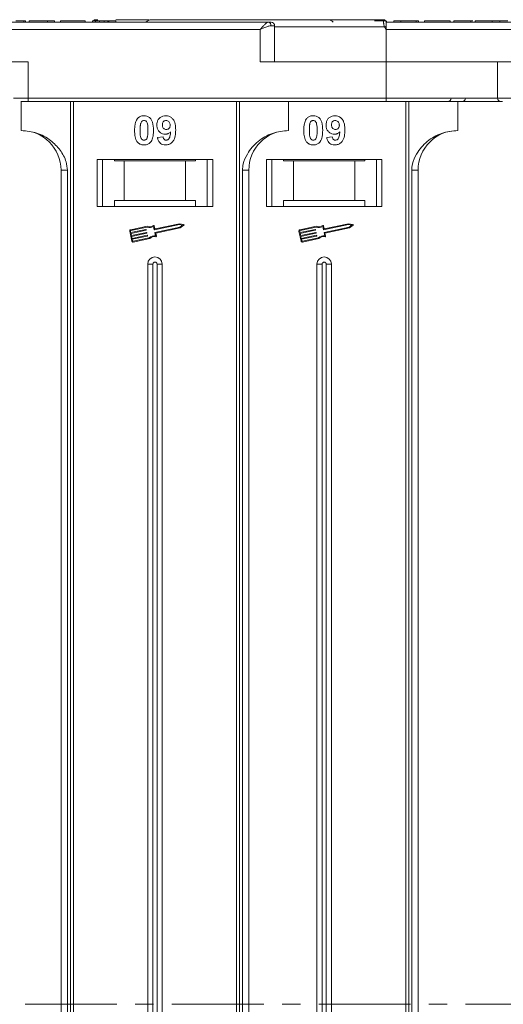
# Model space of a CAD drawing. Header units: millimetres. Extents: x -1004 to 529, y -22 to 1052.
# Tile 18 of 78: x -288 to -221, y 333 to 469. Entities that reach past the tile are written whole.
import ezdxf

# ---------------------------------------------------------------- set-up
doc = ezdxf.new("R2010")
doc.units = ezdxf.units.MM
doc.linetypes.add('CENTERX2', pattern=[20.32, 12.7, -2.54, 2.54, -2.54])

msp = doc.modelspace()

# ---------------------------------------------------------------- linework, layer by layer
at = {"color": 7, "linetype": 'Continuous', "lineweight": 15}
for p, q in [((-253.542, 468.676), (-304.232, 468.676)), ((-287.391, 468.676), (-287.391, 468.876)), ((-287.168, 468.876), (-287.168, 468.676)), ((-277.802, 468.676), (-287.168, 468.676)), ((-286.655, 468.876), (-286.655, 468.676)), ((-286.655, 468.876), (-284.091, 468.876)), ((-284.091, 468.876), (-284.091, 468.676)), ((-284.091, 468.876), (-283.129, 468.876)), ((-283.129, 468.876), (-283.129, 468.676)), ((-282.296, 468.876), (-282.296, 468.676)), ((-282.296, 468.876), (-278.898, 468.876)), ((-278.898, 468.876), (-278.898, 468.676)), ((-277.873, 468.876), (-277.873, 468.676)), ((-277.873, 468.876), (-276.911, 468.876)), ((-277.149, 469.026), (-277.452, 469.026)), ((-277.452, 469.026), (-277.452, 469.026)), ((-276.911, 468.676), (-276.911, 468.876)), ((-276.274, 468.676), (-276.274, 468.876)), ((-275.759, 468.676), (-275.759, 468.876)), ((-275.629, 468.676), (-275.629, 468.876)), ((-275.629, 468.876), (-274.668, 468.876)), ((-274.668, 468.876), (-274.668, 468.676)), ((-252.66, 468.176), (-253.169, 468.176)), ((-252.66, 463.176), (-252.66, 468.176)), ((-237.466, 468.026), (-252.66, 468.026)), ((-237.582, 469.026), (-237.582, 469.026)), ((-237.232, 467.676), (-237.466, 468.026)), ((-237.27, 468.835), (-237.27, 468.876)), ((-224.911, 468.676), (-237.232, 468.676)), ((-186.542, 468.676), (-237.232, 468.676)), ((-237.161, 468.676), (-237.161, 468.876)), ((-236.136, 468.676), (-236.136, 468.876)), ((-236.136, 468.876), (-235.174, 468.876)), ((-235.174, 468.876), (-235.174, 468.676)), ((-235.174, 468.876), (-233.059, 468.876)), ((-233.059, 468.876), (-233.059, 468.676)), ((-233.059, 468.876), (-232.738, 468.876)), ((-232.738, 468.876), (-232.738, 468.676)), ((-231.905, 468.676), (-231.905, 468.876)), ((-231.905, 468.876), (-228.379, 468.876)), ((-228.379, 468.876), (-228.379, 468.676)), ((-227.866, 468.876), (-227.866, 468.676)), ((-225.488, 468.676), (-225.488, 468.876)), ((-225.201, 468.876), (-225.488, 468.876)), ((-224.911, 468.676), (-224.911, 468.876)), ((-221.129, 468.676), (-223.95, 468.676)), ((-222.532, 468.676), (-222.532, 468.876)), ((-221.479, 468.676), (-221.479, 468.876)), ((-304.232, 467.676), (-254.66, 467.676)), ((-254.66, 467.676), (-254.66, 463.176)), ((-237.232, 463.176), (-237.232, 467.676)), ((-237.232, 467.676), (-187.66, 467.676)), ((-286.803, 463.176), (-304.232, 463.176)), ((-286.803, 458.176), (-286.803, 463.176)), ((-254.66, 463.176), (-237.232, 463.176)), ((-237.232, 463.176), (-237.232, 458.176)), ((-219.803, 463.176), (-237.232, 463.176)), ((-221.803, 463.176), (-221.803, 458.176)), ((-286.803, 458.176), (-288.803, 458.176)), ((-237.232, 458.176), (-286.803, 458.176)), ((-286.803, 458.176), (-286.803, 457.676)), ((-237.232, 458.176), (-237.232, 457.676)), ((-221.803, 458.176), (-237.232, 458.176)), ((-219.803, 458.176), (-221.803, 458.176)), ((-287.732, 457.676), (-287.732, 453.676)), ((-286.803, 457.676), (-237.232, 457.676)), ((-280.939, 457.676), (-280.939, 332.676)), ((-280.52, 332.676), (-280.52, 457.676)), ((-257.944, 457.676), (-257.944, 332.676)), ((-257.525, 332.676), (-257.525, 457.676)), ((-250.732, 453.676), (-250.732, 457.676)), ((-234.514, 457.676), (-234.514, 332.676)), ((-234.095, 332.676), (-234.095, 457.676)), ((-227.302, 453.676), (-227.302, 457.676)), ((-268.873, 452.72), (-268.104, 452.804)), ((-245.443, 452.72), (-244.674, 452.804)), ((-261.232, 449.676), (-277.232, 449.676)), ((-277.232, 449.676), (-277.232, 443.176)), ((-276.482, 443.176), (-276.482, 449.676)), ((-274.845, 449.476), (-274.845, 449.676)), ((-274.845, 449.476), (-273.482, 449.476)), ((-273.482, 449.476), (-273.482, 443.976)), ((-264.982, 449.476), (-273.482, 449.476)), ((-264.982, 443.976), (-264.982, 449.476)), ((-264.982, 449.476), (-263.618, 449.476)), ((-263.618, 449.676), (-263.618, 449.476)), ((-261.982, 449.676), (-261.982, 443.176)), ((-261.232, 443.176), (-261.232, 449.676)), ((-237.802, 449.676), (-253.802, 449.676)), ((-253.802, 449.676), (-253.802, 443.176)), ((-253.052, 443.176), (-253.052, 449.676)), ((-251.416, 449.476), (-251.416, 449.676)), ((-251.416, 449.476), (-250.052, 449.476)), ((-250.052, 449.476), (-250.052, 443.976)), ((-241.552, 449.476), (-250.052, 449.476)), ((-241.552, 443.976), (-241.552, 449.476)), ((-241.552, 449.476), (-240.189, 449.476)), ((-240.189, 449.676), (-240.189, 449.476)), ((-238.552, 449.676), (-238.552, 443.176)), ((-237.802, 443.176), (-237.802, 449.676)), ((-282.232, 448.176), (-281.346, 448.176)), ((-282.232, 448.176), (-282.232, 332.676)), ((-281.346, 332.676), (-281.346, 448.176)), ((-257.117, 448.176), (-257.117, 332.676)), ((-256.232, 448.176), (-257.117, 448.176)), ((-256.232, 332.676), (-256.232, 448.176)), ((-233.688, 448.176), (-233.688, 332.676)), ((-232.802, 448.176), (-233.688, 448.176)), ((-232.802, 332.676), (-232.802, 448.176)), ((-277.232, 443.176), (-261.232, 443.176)), ((-274.845, 443.976), (-274.845, 443.176)), ((-273.482, 443.976), (-274.845, 443.976)), ((-264.982, 443.976), (-273.482, 443.976)), ((-263.618, 443.976), (-264.982, 443.976)), ((-263.618, 443.176), (-263.618, 443.976)), ((-253.802, 443.176), (-237.802, 443.176)), ((-250.052, 443.976), (-251.416, 443.976)), ((-251.416, 443.976), (-251.416, 443.176)), ((-241.552, 443.976), (-250.052, 443.976)), ((-240.189, 443.976), (-241.552, 443.976)), ((-240.189, 443.176), (-240.189, 443.976)), ((-270.314, 440.428), (-272.592, 439.947)), ((-269.249, 440.083), (-269.337, 440.499)), ((-265.843, 440.653), (-269.305, 439.921)), ((-265.844, 440.773), (-269.214, 440.061)), ((-265.243, 440.655), (-265.844, 440.773)), ((-265.401, 440.566), (-265.843, 440.653)), ((-265.77, 440.308), (-265.401, 440.566)), ((-265.723, 440.198), (-265.221, 440.549)), ((-246.884, 440.428), (-249.163, 439.947)), ((-245.819, 440.083), (-245.907, 440.499)), ((-242.414, 440.653), (-245.875, 439.921)), ((-242.415, 440.773), (-245.784, 440.061)), ((-241.813, 440.655), (-242.415, 440.773)), ((-241.972, 440.566), (-242.414, 440.653)), ((-242.341, 440.308), (-241.972, 440.566)), ((-242.293, 440.198), (-241.791, 440.549)), ((-272.728, 439.738), (-272.437, 438.359)), ((-272.613, 439.763), (-272.565, 439.533)), ((-270.325, 440.306), (-272.568, 439.832)), ((-272.565, 439.533), (-270.482, 439.973)), ((-270.458, 439.858), (-272.541, 439.418)), ((-272.541, 439.418), (-272.48, 439.131)), ((-272.48, 439.131), (-270.397, 439.571)), ((-270.373, 439.456), (-272.456, 439.016)), ((-272.395, 438.728), (-270.312, 439.168)), ((-270.288, 439.054), (-272.371, 438.614)), ((-270.447, 439.95), (-270.435, 439.893)), ((-270.362, 439.548), (-270.35, 439.49)), ((-270.277, 439.146), (-270.265, 439.088)), ((-269.339, 439.944), (-269.433, 440.388)), ((-269.161, 439.098), (-269.254, 439.542)), ((-269.232, 439.577), (-265.77, 440.308)), ((-269.121, 439.48), (-265.723, 440.198)), ((-269.027, 439.036), (-269.121, 439.48)), ((-249.299, 439.738), (-249.007, 438.359)), ((-249.184, 439.763), (-249.135, 439.533)), ((-246.896, 440.306), (-249.139, 439.832)), ((-249.135, 439.533), (-247.053, 439.973)), ((-247.028, 439.858), (-249.111, 439.418)), ((-249.111, 439.418), (-249.05, 439.131)), ((-249.05, 439.131), (-246.968, 439.571)), ((-246.943, 439.456), (-249.026, 439.016)), ((-248.965, 438.728), (-246.883, 439.168)), ((-246.859, 439.054), (-248.941, 438.614)), ((-247.018, 439.95), (-247.006, 439.893)), ((-246.933, 439.548), (-246.921, 439.49)), ((-246.848, 439.146), (-246.836, 439.088)), ((-245.91, 439.944), (-246.004, 440.388)), ((-245.731, 439.098), (-245.825, 439.542)), ((-245.802, 439.577), (-242.341, 440.308)), ((-245.692, 439.48), (-242.293, 440.198)), ((-245.598, 439.036), (-245.692, 439.48)), ((-272.456, 439.016), (-272.395, 438.728)), ((-272.371, 438.614), (-272.322, 438.384)), ((-272.252, 438.338), (-270.01, 438.812)), ((-272.228, 438.223), (-269.95, 438.705)), ((-249.026, 439.016), (-248.965, 438.728)), ((-248.941, 438.614), (-248.893, 438.384)), ((-248.823, 438.338), (-246.58, 438.812)), ((-248.799, 438.223), (-246.52, 438.705)), ((-270.232, 435.176), (-270.232, 332.676)), ((-270.232, 435.176), (-269.517, 435.176)), ((-269.517, 435.176), (-269.517, 332.676)), ((-268.947, 332.676), (-268.947, 435.176)), ((-268.232, 435.176), (-268.947, 435.176)), ((-268.232, 332.676), (-268.232, 435.176)), ((-246.802, 435.176), (-246.802, 332.676)), ((-246.802, 435.176), (-246.087, 435.176)), ((-246.087, 435.176), (-246.087, 332.676)), ((-245.517, 332.676), (-245.517, 435.176)), ((-244.802, 435.176), (-245.517, 435.176)), ((-244.802, 332.676), (-244.802, 435.176)), ((-282.232, 332.676), (-282.232, 217.176)), ((-281.346, 217.176), (-281.346, 332.676)), ((-280.939, 332.676), (-280.939, 207.676)), ((-280.52, 207.676), (-280.52, 332.676)), ((-270.232, 332.676), (-270.232, 230.176)), ((-269.517, 332.676), (-269.517, 230.176)), ((-268.947, 230.176), (-268.947, 332.676)), ((-268.232, 230.176), (-268.232, 332.676)), ((-257.944, 332.676), (-257.944, 207.676)), ((-257.525, 207.676), (-257.525, 332.676)), ((-257.117, 332.676), (-257.117, 217.176)), ((-256.232, 217.176), (-256.232, 332.676)), ((-246.802, 332.676), (-246.802, 230.176)), ((-246.087, 332.676), (-246.087, 230.176)), ((-245.517, 230.176), (-245.517, 332.676)), ((-244.802, 230.176), (-244.802, 332.676)), ((-234.514, 332.676), (-234.514, 207.676)), ((-234.095, 207.676), (-234.095, 332.676)), ((-233.688, 332.676), (-233.688, 217.176)), ((-232.802, 217.176), (-232.802, 332.676))]:
    msp.add_line(p, q, dxfattribs=at)
at = {"color": 1, "linetype": 'CENTERX2', "lineweight": 13}
msp.add_line((355.422, 332.676), (-482.661, 332.676), dxfattribs=at)
at = {"color": 7, "linetype": 'Continuous', "lineweight": 15, "flags": 128}
msp.add_lwpolyline([(-237.232, 468.676), (-237.232, 468.676)], dxfattribs=at)
at = {"color": 7, "linetype": 'Continuous', "lineweight": 15}
for centre, radius, start, end in [((-277.452, 468.676), 0.35, 89.99817, 145.14923), ((-269.732, 468.026), 1, 90, 139.04573), ((-253.617, 468.231), 0.451, 352.91869, 80.47981), ((-253.16, 468.176), 0.5, 0, 90), ((-245.302, 468.026), 1, 40.5416, 90), ((-237.582, 468.676), 0.35, 0.00057, 90.00191), ((-201.688, 401.098), 75.89, 117.92809, 118.12821), ((-228.714, 458.176), 0.5, 270, 0), ((-226.731, 458.176), 0.5, 270, 0), ((-221.303, 458.176), 0.5, 180, 270), ((-287.732, 448.176), 5.5, 0, 90), ((-250.732, 448.176), 5.5, 90, 180), ((-227.302, 448.176), 5.5, 90, 180), ((-269.96, 441.226), 0.873, 246.11204, 307.44471), ((-269.394, 440.487), 0.0587, 11.9297, 127.44471), ((-265.254, 440.597), 0.0587, 304.95116, 78.90824), ((-246.531, 441.226), 0.873, 246.11204, 307.44471), ((-245.965, 440.487), 0.0587, 11.9297, 127.44471), ((-241.825, 440.597), 0.0587, 304.95116, 78.90824), ((-272.556, 439.775), 0.176, 101.9297, 191.9297), ((-272.556, 439.775), 0.0587, 101.9297, 191.9297), ((-270.476, 439.944), 0.0294, 11.9297, 101.9297), ((-270.464, 439.887), 0.0294, 281.9297, 11.9297), ((-270.391, 439.542), 0.0294, 11.9297, 101.9297), ((-270.379, 439.484), 0.0294, 281.9297, 11.9297), ((-269.96, 441.226), 0.99, 248.37041, 302.16635), ((-270.306, 439.14), 0.0294, 11.9297, 101.9297), ((-270.294, 439.082), 0.0294, 281.9297, 11.9297), ((-269.304, 438.118), 0.99, 81.69305, 135.48899), ((-269.311, 439.95), 0.0294, 191.9297, 281.9297), ((-269.226, 439.548), 0.0294, 101.9297, 191.9297), ((-269.22, 440.089), 0.0294, 191.9297, 281.9297), ((-249.126, 439.775), 0.176, 101.9297, 191.9297), ((-249.126, 439.775), 0.0587, 101.9297, 191.9297), ((-247.047, 439.944), 0.0294, 11.9297, 101.9297), ((-247.035, 439.887), 0.0294, 281.9297, 11.9297), ((-246.962, 439.542), 0.0294, 11.9297, 101.9297), ((-246.95, 439.484), 0.0294, 281.9297, 11.9297), ((-246.531, 441.226), 0.99, 248.37041, 302.16635), ((-246.877, 439.14), 0.0294, 11.9297, 101.9297), ((-246.865, 439.082), 0.0294, 281.9297, 11.9297), ((-245.874, 438.118), 0.99, 81.69305, 135.48899), ((-245.881, 439.95), 0.0294, 191.9297, 281.9297), ((-245.796, 439.548), 0.0294, 101.9297, 191.9297), ((-245.791, 440.089), 0.0294, 191.9297, 281.9297), ((-272.265, 438.396), 0.176, 191.9297, 281.9297), ((-272.265, 438.396), 0.0587, 191.9297, 281.9297), ((-269.304, 438.118), 0.873, 76.41469, 137.74736), ((-269.085, 439.023), 0.0587, 256.41469, 11.9297), ((-248.835, 438.396), 0.176, 191.9297, 281.9297), ((-248.835, 438.396), 0.0587, 191.9297, 281.9297), ((-245.874, 438.118), 0.873, 76.41469, 137.74736), ((-245.655, 439.023), 0.0587, 256.41469, 11.9297), ((-269.232, 435.176), 1, 0, 180), ((-269.232, 435.176), 0.285, 0, 180), ((-245.802, 435.176), 1, 0, 180), ((-245.802, 435.176), 0.285, 0, 180)]:
    msp.add_arc(centre, radius, start, end, dxfattribs=at)
for points, knots in [([(-287.391, 468.876), (-287.451, 468.876), (-287.571, 468.876), (-287.888, 468.876), (-288.209, 468.876), (-288.45, 468.876), (-288.479, 468.876)], [0, 0, 0, 0, 0.2508959, 0.5021661, 0.9405117, 1, 1, 1, 1]), ([(-287.168, 468.876), (-287.168, 468.876), (-287.169, 468.876), (-287.184, 468.876), (-287.208, 468.876), (-287.25, 468.876), (-287.306, 468.876), (-287.363, 468.876), (-287.391, 468.876)], [0, 0, 0, 0, 0.1539502, 0.3081809, 0.478699, 0.6499612, 0.8242026, 1, 1, 1, 1]), ([(-277.452, 469.026), (-277.452, 469.018), (-277.451, 469.005), (-277.453, 468.901), (-277.453, 468.789), (-277.459, 468.693), (-277.46, 468.676)], [0, 0, 0, 0, 0.3169129, 0.5762024, 0.9204282, 1, 1, 1, 1]), ([(-276.274, 468.876), (-276.361, 468.876), (-276.501, 468.876), (-276.676, 468.876), (-276.795, 468.876), (-276.905, 468.876), (-276.909, 468.876), (-276.911, 468.876)], [0, 0, 0, 0, 0.1893295, 0.3022223, 0.4156123, 0.5487324, 1, 1, 1, 1]), ([(-275.759, 468.876), (-275.8, 468.876), (-275.876, 468.876), (-276.046, 468.876), (-276.181, 468.876), (-276.257, 468.876), (-276.274, 468.876)], [0, 0, 0, 0, 0.3303982, 0.6247668, 0.9173609, 1, 1, 1, 1]), ([(-275.629, 468.876), (-275.631, 468.876), (-275.634, 468.876), (-275.643, 468.876), (-275.657, 468.876), (-275.678, 468.876), (-275.708, 468.876), (-275.742, 468.876), (-275.759, 468.876)], [0, 0, 0, 0, 0.1559964, 0.3121249, 0.4808949, 0.6502119, 0.8232477, 1, 1, 1, 1]), ([(-270.082, 469.026), (-271.222, 469.026), (-272.735, 469.026), (-274.286, 469.026), (-274.668, 469.026)], [0, 0, 0, 0, 0.7538215, 1, 1, 1, 1]), ([(-237.582, 469.026), (-238.895, 469.026), (-241.56, 469.026), (-245.55, 469.026), (-249.193, 469.026), (-252.429, 469.026), (-255.254, 469.026), (-257.915, 469.026), (-261.194, 469.026), (-263.982, 469.026), (-266.184, 469.026), (-267.655, 469.026), (-268.821, 469.026), (-269.592, 469.026), (-269.686, 469.026), (-269.732, 469.026)], [0, 0, 0, 0, 0.077724, 0.157824, 0.2401354, 0.3044544, 0.368763, 0.4344301, 0.5000865, 0.631237, 0.695556, 0.7598646, 0.8421852, 0.9222831, 1, 1, 1, 1]), ([(-254.66, 467.676), (-254.554, 467.798), (-254.343, 468.043), (-254.033, 468.373), (-253.754, 468.623), (-253.61, 468.659), (-253.542, 468.676)], [0, 0, 0, 0, 0.2511309, 0.5018046, 0.7656407, 1, 1, 1, 1]), ([(-253.169, 468.176), (-253.264, 468.166), (-253.474, 468.144), (-253.972, 467.972), (-254.391, 467.792), (-254.66, 467.676)], [0, 0, 0, 0, 0.2270634, 0.5015869, 1, 1, 1, 1]), ([(-237.27, 468.876), (-237.324, 468.876), (-237.432, 468.876), (-237.736, 468.876), (-238.201, 468.876), (-238.588, 468.876), (-238.822, 468.876)], [0, 0, 0, 0, 0.2064605, 0.4135145, 0.6452106, 1, 1, 1, 1]), ([(-237.466, 468.026), (-237.483, 468.082), (-237.52, 468.205), (-237.549, 468.391), (-237.568, 468.573), (-237.58, 468.756), (-237.582, 468.902), (-237.583, 469.005), (-237.582, 469.018), (-237.582, 469.026)], [0, 0, 0, 0, 0.11179766, 0.24433031, 0.36864803, 0.50040117, 0.68722264, 0.82796766, 1, 1, 1, 1]), ([(-237.232, 468.676), (-237.232, 468.664), (-237.232, 468.642), (-237.232, 468.47), (-237.232, 468.285), (-237.232, 468.169), (-237.232, 468.15)], [0, 0, 0, 0, 0.3133566, 0.6267132, 0.9400698, 1, 1, 1, 1]), ([(-225.488, 468.876), (-225.621, 468.876), (-226.025, 468.876), (-226.685, 468.876), (-227.307, 468.876), (-227.732, 468.876), (-227.857, 468.876), (-227.865, 468.876), (-227.866, 468.876)], [0, 0, 0, 0, 0.1021706, 0.3092201, 0.51365, 0.6922749, 0.9324126, 1, 1, 1, 1]), ([(-222.532, 468.876), (-222.666, 468.876), (-223.07, 468.876), (-223.724, 468.876), (-224.342, 468.876), (-224.77, 468.876), (-224.901, 468.876), (-224.909, 468.876), (-224.911, 468.876)], [0, 0, 0, 0, 0.1013981, 0.3069957, 0.5061443, 0.6852619, 0.9245571, 1, 1, 1, 1]), ([(-221.479, 468.876), (-221.541, 468.876), (-221.665, 468.876), (-221.849, 468.876), (-222.025, 468.876), (-222.192, 468.876), (-222.362, 468.876), (-222.475, 468.876), (-222.532, 468.876)], [0, 0, 0, 0, 0.1854289, 0.3721896, 0.5277082, 0.6838775, 0.8416784, 1, 1, 1, 1]), ([(-220.391, 468.876), (-220.451, 468.876), (-220.571, 468.876), (-220.888, 468.876), (-221.209, 468.876), (-221.45, 468.876), (-221.479, 468.876)], [0, 0, 0, 0, 0.2508959, 0.5021661, 0.9405117, 1, 1, 1, 1]), ([(-287.785, 457.676), (-287.764, 457.676), (-287.633, 457.676), (-287.287, 457.676), (-286.962, 457.676), (-286.803, 457.676)], [0, 0, 0, 0, 0.0866478, 0.5559493, 1, 1, 1, 1]), ([(-237.232, 457.676), (-235.891, 457.676), (-233.167, 457.676), (-229.079, 457.676), (-225.356, 457.676), (-222.696, 457.676), (-221.439, 457.676), (-221.135, 457.676)], [0, 0, 0, 0, 0.239024, 0.4854605, 0.738838, 0.936895, 1, 1, 1, 1]), ([(-271.656, 455.321), (-271.612, 455.371), (-271.522, 455.473), (-271.353, 455.588), (-271.164, 455.671), (-270.995, 455.709), (-270.854, 455.724), (-270.781, 455.726), (-270.745, 455.727)], [0, 0, 0, 0, 0.1937762, 0.3936, 0.5878635, 0.7889077, 0.894169, 1, 1, 1, 1]), ([(-270.745, 455.727), (-270.609, 455.717), (-270.337, 455.696), (-269.985, 455.498), (-269.714, 455.204), (-269.462, 454.604), (-269.448, 454.081), (-269.437, 453.695)], [0, 0, 0, 0, 0.147566, 0.2966882, 0.4312776, 0.580404, 1, 1, 1, 1]), ([(-268.975, 454.422), (-268.968, 454.557), (-268.952, 454.827), (-268.785, 455.207), (-268.505, 455.503), (-268.134, 455.697), (-267.86, 455.717), (-267.717, 455.727)], [0, 0, 0, 0, 0.1979267, 0.3977284, 0.5974133, 0.7905838, 1, 1, 1, 1]), ([(-267.717, 455.727), (-267.582, 455.716), (-267.31, 455.695), (-266.95, 455.492), (-266.659, 455.187), (-266.419, 454.653), (-266.364, 454.143), (-266.361, 453.788), (-266.36, 453.729)], [0, 0, 0, 0, 0.148288, 0.2977445, 0.4437132, 0.6077915, 0.9347078, 1, 1, 1, 1]), ([(-248.227, 455.321), (-248.183, 455.371), (-248.092, 455.473), (-247.924, 455.588), (-247.735, 455.671), (-247.566, 455.709), (-247.424, 455.724), (-247.352, 455.726), (-247.315, 455.727)], [0, 0, 0, 0, 0.1937762, 0.3936, 0.5878635, 0.7889077, 0.894169, 1, 1, 1, 1]), ([(-247.315, 455.727), (-247.18, 455.717), (-246.908, 455.696), (-246.556, 455.498), (-246.284, 455.204), (-246.032, 454.604), (-246.018, 454.081), (-246.007, 453.695)], [0, 0, 0, 0, 0.147566, 0.2966882, 0.4312776, 0.580404, 1, 1, 1, 1]), ([(-245.546, 454.422), (-245.538, 454.557), (-245.523, 454.827), (-245.356, 455.207), (-245.076, 455.503), (-244.705, 455.697), (-244.43, 455.717), (-244.288, 455.727)], [0, 0, 0, 0, 0.1979267, 0.3977284, 0.5974133, 0.7905838, 1, 1, 1, 1]), ([(-244.288, 455.727), (-244.153, 455.716), (-243.881, 455.695), (-243.521, 455.492), (-243.229, 455.187), (-242.989, 454.653), (-242.935, 454.143), (-242.931, 453.788), (-242.93, 453.729)], [0, 0, 0, 0, 0.148288, 0.2977445, 0.4437132, 0.6077915, 0.9347078, 1, 1, 1, 1]), ([(-272.052, 453.703), (-272.05, 453.836), (-272.045, 454.14), (-271.973, 454.669), (-271.832, 455.091), (-271.674, 455.298), (-271.656, 455.321)], [0, 0, 0, 0, 0.2367308, 0.5375555, 0.9496679, 1, 1, 1, 1]), ([(-271.283, 453.703), (-271.283, 453.769), (-271.282, 453.903), (-271.276, 454.083), (-271.266, 454.245), (-271.252, 454.386), (-271.233, 454.528), (-271.209, 454.621), (-271.197, 454.668)], [0, 0, 0, 0, 0.20594172, 0.41195937, 0.55814901, 0.70450245, 0.85180148, 1, 1, 1, 1]), ([(-271.197, 454.668), (-271.174, 454.737), (-271.136, 454.849), (-271.027, 454.975), (-270.904, 455.041), (-270.805, 455.058), (-270.751, 455.06), (-270.745, 455.06)], [0, 0, 0, 0, 0.3348035, 0.5425606, 0.750382, 0.9707212, 1, 1, 1, 1]), ([(-270.745, 455.06), (-270.688, 455.055), (-270.585, 455.045), (-270.454, 454.968), (-270.341, 454.821), (-270.245, 454.546), (-270.211, 454.154), (-270.208, 453.854), (-270.206, 453.703)], [0, 0, 0, 0, 0.1046136, 0.1888141, 0.2735119, 0.444127, 0.7194809, 1, 1, 1, 1]), ([(-267.793, 453.163), (-267.929, 453.175), (-268.201, 453.2), (-268.552, 453.416), (-268.819, 453.722), (-268.958, 454.076), (-268.97, 454.318), (-268.975, 454.422)], [0, 0, 0, 0, 0.2101886, 0.4217733, 0.6236035, 0.8370344, 1, 1, 1, 1]), ([(-268.206, 454.462), (-268.202, 454.548), (-268.196, 454.687), (-268.121, 454.866), (-268.012, 454.973), (-267.869, 455.047), (-267.762, 455.055), (-267.702, 455.06)], [0, 0, 0, 0, 0.2913202, 0.4655393, 0.6416315, 0.798664, 1, 1, 1, 1]), ([(-267.664, 453.829), (-267.731, 453.835), (-267.857, 453.846), (-268.02, 453.94), (-268.132, 454.071), (-268.197, 454.252), (-268.203, 454.383), (-268.206, 454.462)], [0, 0, 0, 0, 0.2139369, 0.3980753, 0.5830907, 0.7516657, 1, 1, 1, 1]), ([(-267.702, 455.06), (-267.634, 455.053), (-267.497, 455.039), (-267.323, 454.922), (-267.195, 454.764), (-267.137, 454.581), (-267.132, 454.46), (-267.129, 454.405)], [0, 0, 0, 0, 0.2079545, 0.4204057, 0.6273197, 0.8277075, 1, 1, 1, 1]), ([(-267.129, 454.405), (-267.134, 454.325), (-267.141, 454.192), (-267.228, 454.023), (-267.348, 453.914), (-267.498, 453.84), (-267.608, 453.833), (-267.664, 453.829)], [0, 0, 0, 0, 0.26739447, 0.44721416, 0.62712208, 0.81306532, 1, 1, 1, 1]), ([(-248.623, 453.703), (-248.621, 453.836), (-248.615, 454.14), (-248.543, 454.669), (-248.403, 455.091), (-248.244, 455.298), (-248.227, 455.321)], [0, 0, 0, 0, 0.2367308, 0.5375555, 0.9496679, 1, 1, 1, 1]), ([(-247.854, 453.703), (-247.853, 453.769), (-247.852, 453.903), (-247.846, 454.083), (-247.836, 454.245), (-247.822, 454.386), (-247.803, 454.528), (-247.78, 454.621), (-247.768, 454.668)], [0, 0, 0, 0, 0.20594172, 0.41195937, 0.55814901, 0.70450245, 0.85180148, 1, 1, 1, 1]), ([(-247.768, 454.668), (-247.744, 454.737), (-247.706, 454.849), (-247.598, 454.975), (-247.474, 455.041), (-247.375, 455.058), (-247.321, 455.06), (-247.315, 455.06)], [0, 0, 0, 0, 0.3348035, 0.5425606, 0.750382, 0.9707212, 1, 1, 1, 1]), ([(-247.315, 455.06), (-247.258, 455.055), (-247.156, 455.045), (-247.024, 454.968), (-246.911, 454.821), (-246.815, 454.546), (-246.781, 454.154), (-246.778, 453.854), (-246.777, 453.703)], [0, 0, 0, 0, 0.1046136, 0.1888141, 0.2735119, 0.444127, 0.7194809, 1, 1, 1, 1]), ([(-244.364, 453.163), (-244.5, 453.175), (-244.772, 453.2), (-245.123, 453.416), (-245.39, 453.722), (-245.528, 454.076), (-245.541, 454.318), (-245.546, 454.422)], [0, 0, 0, 0, 0.2101886, 0.4217733, 0.6236035, 0.8370344, 1, 1, 1, 1]), ([(-244.777, 454.462), (-244.773, 454.548), (-244.766, 454.687), (-244.692, 454.866), (-244.582, 454.973), (-244.439, 455.047), (-244.333, 455.055), (-244.273, 455.06)], [0, 0, 0, 0, 0.2913202, 0.4655393, 0.6416315, 0.798664, 1, 1, 1, 1]), ([(-244.234, 453.829), (-244.302, 453.835), (-244.428, 453.846), (-244.591, 453.94), (-244.702, 454.071), (-244.767, 454.252), (-244.773, 454.383), (-244.777, 454.462)], [0, 0, 0, 0, 0.2139369, 0.3980753, 0.5830907, 0.7516657, 1, 1, 1, 1]), ([(-244.273, 455.06), (-244.205, 455.053), (-244.068, 455.039), (-243.894, 454.922), (-243.765, 454.764), (-243.708, 454.581), (-243.702, 454.46), (-243.7, 454.405)], [0, 0, 0, 0, 0.2079545, 0.4204057, 0.6273197, 0.8277075, 1, 1, 1, 1]), ([(-243.7, 454.405), (-243.704, 454.325), (-243.712, 454.192), (-243.798, 454.023), (-243.919, 453.914), (-244.068, 453.84), (-244.179, 453.833), (-244.234, 453.829)], [0, 0, 0, 0, 0.26739447, 0.44721416, 0.62712208, 0.81306532, 1, 1, 1, 1]), ([(-281.346, 448.176), (-281.39, 448.566), (-281.501, 449.565), (-282.325, 451.019), (-283.695, 452.432), (-285.56, 453.469), (-287.01, 453.607), (-287.732, 453.676)], [0, 0, 0, 0, 0.1257134, 0.3212757, 0.5244662, 0.763484, 1, 1, 1, 1]), ([(-271.66, 452.087), (-271.699, 452.141), (-271.778, 452.25), (-271.886, 452.487), (-271.977, 452.795), (-272.026, 453.132), (-272.049, 453.436), (-272.051, 453.614), (-272.052, 453.703)], [0, 0, 0, 0, 0.1184406, 0.2393457, 0.4595932, 0.6849248, 0.8422399, 1, 1, 1, 1]), ([(-270.745, 452.342), (-270.813, 452.35), (-270.923, 452.364), (-271.051, 452.452), (-271.156, 452.604), (-271.248, 452.879), (-271.277, 453.269), (-271.281, 453.557), (-271.283, 453.703)], [0, 0, 0, 0, 0.1253702, 0.2022903, 0.2791788, 0.4647576, 0.7305818, 1, 1, 1, 1]), ([(-270.292, 452.735), (-270.315, 452.666), (-270.353, 452.554), (-270.461, 452.429), (-270.582, 452.363), (-270.682, 452.345), (-270.736, 452.343), (-270.745, 452.342)], [0, 0, 0, 0, 0.3336776, 0.54041252, 0.7472639, 0.96120914, 1, 1, 1, 1]), ([(-270.206, 453.703), (-270.207, 453.636), (-270.208, 453.503), (-270.213, 453.322), (-270.224, 453.16), (-270.238, 453.018), (-270.256, 452.875), (-270.28, 452.782), (-270.292, 452.735)], [0, 0, 0, 0, 0.2052705, 0.4106164, 0.5571497, 0.7038442, 0.8514711, 1, 1, 1, 1]), ([(-269.437, 453.695), (-269.439, 453.561), (-269.444, 453.258), (-269.515, 452.739), (-269.653, 452.319), (-269.81, 452.112), (-269.833, 452.082)], [0, 0, 0, 0, 0.2372812, 0.5385907, 0.9326774, 1, 1, 1, 1]), ([(-267.775, 451.676), (-267.911, 451.687), (-268.157, 451.707), (-268.47, 451.889), (-268.713, 452.169), (-268.827, 452.466), (-268.863, 452.666), (-268.873, 452.72)], [0, 0, 0, 0, 0.24278816, 0.43886549, 0.63480116, 0.9009361, 1, 1, 1, 1]), ([(-268.104, 452.804), (-268.09, 452.724), (-268.069, 452.601), (-267.979, 452.457), (-267.875, 452.379), (-267.768, 452.346), (-267.702, 452.343), (-267.676, 452.342)], [0, 0, 0, 0, 0.3447142, 0.52905928, 0.71420888, 0.89219592, 1, 1, 1, 1]), ([(-267.071, 453.498), (-267.117, 453.449), (-267.211, 453.35), (-267.358, 453.261), (-267.484, 453.21), (-267.583, 453.182), (-267.687, 453.166), (-267.758, 453.164), (-267.793, 453.163)], [0, 0, 0, 0, 0.2434912, 0.4962659, 0.6182099, 0.7417038, 0.8701584, 1, 1, 1, 1]), ([(-266.36, 453.729), (-266.363, 453.596), (-266.372, 453.195), (-266.462, 452.639), (-266.74, 452.13), (-267.087, 451.828), (-267.457, 451.69), (-267.69, 451.679), (-267.775, 451.676)], [0, 0, 0, 0, 0.1423372, 0.4291269, 0.5899433, 0.7512055, 0.9098946, 1, 1, 1, 1]), ([(-267.676, 452.342), (-267.622, 452.348), (-267.514, 452.359), (-267.362, 452.458), (-267.221, 452.628), (-267.112, 452.989), (-267.087, 453.291), (-267.071, 453.498)], [0, 0, 0, 0, 0.1120155, 0.2243547, 0.3677679, 0.565827, 1, 1, 1, 1]), ([(-250.732, 453.676), (-251.492, 453.599), (-253.012, 453.446), (-255.034, 452.257), (-256.365, 450.706), (-257.026, 449.262), (-257.092, 448.47), (-257.117, 448.176)], [0, 0, 0, 0, 0.2490962, 0.4982428, 0.745205, 0.90541, 1, 1, 1, 1]), ([(-248.23, 452.087), (-248.269, 452.141), (-248.349, 452.25), (-248.457, 452.487), (-248.547, 452.795), (-248.597, 453.132), (-248.619, 453.436), (-248.622, 453.614), (-248.623, 453.703)], [0, 0, 0, 0, 0.1184406, 0.2393457, 0.4595932, 0.6849248, 0.8422399, 1, 1, 1, 1]), ([(-247.315, 452.342), (-247.383, 452.35), (-247.494, 452.364), (-247.622, 452.452), (-247.726, 452.604), (-247.819, 452.879), (-247.848, 453.269), (-247.852, 453.557), (-247.854, 453.703)], [0, 0, 0, 0, 0.1253702, 0.2022903, 0.2791788, 0.4647576, 0.7305818, 1, 1, 1, 1]), ([(-246.862, 452.735), (-246.886, 452.666), (-246.924, 452.554), (-247.031, 452.429), (-247.153, 452.363), (-247.252, 452.345), (-247.307, 452.343), (-247.315, 452.342)], [0, 0, 0, 0, 0.3336776, 0.54041252, 0.7472639, 0.96120914, 1, 1, 1, 1]), ([(-246.777, 453.703), (-246.777, 453.636), (-246.778, 453.503), (-246.784, 453.322), (-246.794, 453.16), (-246.808, 453.018), (-246.827, 452.875), (-246.85, 452.782), (-246.862, 452.735)], [0, 0, 0, 0, 0.2052705, 0.4106164, 0.5571497, 0.7038442, 0.8514711, 1, 1, 1, 1]), ([(-246.007, 453.695), (-246.01, 453.561), (-246.015, 453.258), (-246.086, 452.739), (-246.224, 452.319), (-246.38, 452.112), (-246.403, 452.082)], [0, 0, 0, 0, 0.2372812, 0.5385907, 0.9326774, 1, 1, 1, 1]), ([(-244.346, 451.676), (-244.481, 451.687), (-244.727, 451.707), (-245.041, 451.889), (-245.283, 452.169), (-245.398, 452.466), (-245.434, 452.666), (-245.443, 452.72)], [0, 0, 0, 0, 0.24278816, 0.43886549, 0.63480116, 0.9009361, 1, 1, 1, 1]), ([(-244.674, 452.804), (-244.661, 452.724), (-244.64, 452.601), (-244.55, 452.457), (-244.445, 452.379), (-244.339, 452.346), (-244.272, 452.343), (-244.247, 452.342)], [0, 0, 0, 0, 0.3447142, 0.52905928, 0.71420888, 0.89219592, 1, 1, 1, 1]), ([(-243.641, 453.498), (-243.687, 453.449), (-243.781, 453.35), (-243.928, 453.261), (-244.055, 453.21), (-244.154, 453.182), (-244.258, 453.166), (-244.328, 453.164), (-244.364, 453.163)], [0, 0, 0, 0, 0.2434912, 0.4962659, 0.6182099, 0.7417038, 0.8701584, 1, 1, 1, 1]), ([(-242.93, 453.729), (-242.933, 453.596), (-242.942, 453.195), (-243.033, 452.639), (-243.311, 452.13), (-243.658, 451.828), (-244.028, 451.69), (-244.261, 451.679), (-244.346, 451.676)], [0, 0, 0, 0, 0.1423372, 0.4291269, 0.5899433, 0.7512055, 0.9098946, 1, 1, 1, 1]), ([(-244.247, 452.342), (-244.193, 452.348), (-244.085, 452.359), (-243.933, 452.458), (-243.792, 452.628), (-243.682, 452.989), (-243.658, 453.291), (-243.641, 453.498)], [0, 0, 0, 0, 0.1120155, 0.2243547, 0.3677679, 0.565827, 1, 1, 1, 1]), ([(-227.302, 453.676), (-228.062, 453.599), (-229.582, 453.446), (-231.604, 452.257), (-232.936, 450.706), (-233.597, 449.262), (-233.663, 448.47), (-233.688, 448.176)], [0, 0, 0, 0, 0.2490962, 0.4982428, 0.745205, 0.90541, 1, 1, 1, 1]), ([(-270.745, 451.676), (-270.811, 451.678), (-270.946, 451.682), (-271.144, 451.726), (-271.335, 451.804), (-271.479, 451.903), (-271.586, 452.001), (-271.635, 452.058), (-271.66, 452.087)], [0, 0, 0, 0, 0.1926347, 0.388697, 0.5820148, 0.7830443, 0.8909593, 1, 1, 1, 1]), ([(-269.833, 452.082), (-269.877, 452.032), (-269.967, 451.93), (-270.136, 451.814), (-270.325, 451.731), (-270.494, 451.693), (-270.635, 451.678), (-270.708, 451.676), (-270.745, 451.676)], [0, 0, 0, 0, 0.1937693, 0.3935642, 0.587886, 0.7891312, 0.8942826, 1, 1, 1, 1]), ([(-247.315, 451.676), (-247.382, 451.678), (-247.517, 451.682), (-247.715, 451.726), (-247.905, 451.804), (-248.05, 451.903), (-248.157, 452.001), (-248.206, 452.058), (-248.23, 452.087)], [0, 0, 0, 0, 0.1926347, 0.388697, 0.5820148, 0.7830443, 0.8909593, 1, 1, 1, 1]), ([(-246.403, 452.082), (-246.448, 452.032), (-246.538, 451.93), (-246.707, 451.814), (-246.895, 451.731), (-247.065, 451.693), (-247.206, 451.678), (-247.279, 451.676), (-247.315, 451.676)], [0, 0, 0, 0, 0.1937693, 0.3935642, 0.587886, 0.7891312, 0.8942826, 1, 1, 1, 1])]:
    msp.add_open_spline(points, degree=3, knots=knots, dxfattribs=at)
for points in [[(-253.542, 468.676), (-253.432, 468.676), (-253.213, 468.676), (-253.178, 468.676), (-253.16, 468.676)], [(-237.232, 468.15), (-237.232, 468.075), (-237.232, 467.924), (-237.232, 467.758), (-237.232, 467.676)]]:
    msp.add_open_spline(points, degree=3, dxfattribs=at)

doc.saveas('drawing.dxf')
